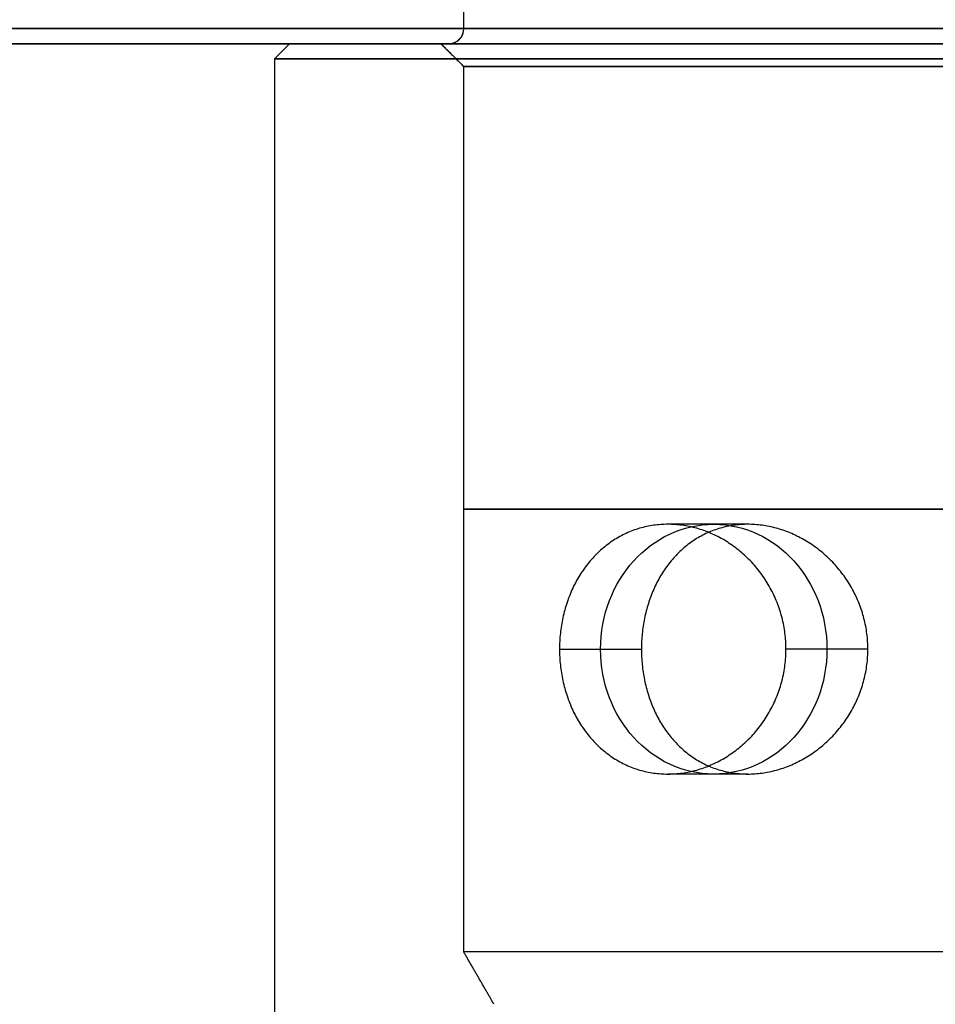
# Model space of a CAD drawing. Header units: centimetres. Extents: x -10 to 8.9, y -29.1 to -8.
# Tile 211 of 256: x -7.8 to -6.6, y -10 to -8.7. Entities that reach past the tile are written whole.
import ezdxf

# ---------------------------------------------------------------- set-up
doc = ezdxf.new("R2010")
doc.units = ezdxf.units.CM
doc.layers.add('Default', color=7, linetype='Continuous', true_color=0x000000)

msp = doc.modelspace()

# ---------------------------------------------------------------- linework, layer by layer
at = {"layer": 'Default'}
for p, q in [((-7.43, -8.705, 3.45), (-10.005, -8.705, 3.45)), ((-7.43, -8.705, 3.45), (-7.45, -8.725, 3.45)), ((-7.22, -8.705, 3.45), (-7.23, -8.705, 3.45)), ((-7.2, -8.735, 3.45), (-7.23, -8.705, 3.45)), ((-7.45, -8.725, 3.45), (-7.45, -25.205, 3.45)), ((-6.8247, -9.34, 2.8609), (-6.9304, -9.34, 2.6343)), ((-6.8247, -9.67, 2.8609), (-6.9304, -9.67, 2.6343))]:
    msp.add_line(p, q, dxfattribs=at)
at = {"layer": 'Default', "extrusion": (0, 1, 0)}
for centre, radius, start, end in [((6.55, 3.45, -8.685), 3.475, 0, 180), ((6.55, 3.45, -8.685), 3.475, 180, 0), ((6.55, 3.45, -8.685), 0.65, 180, 0), ((6.55, 3.45, -8.685), 0.65, 0, 180), ((6.55, 3.45, -8.705), 3.455, 0, 180), ((6.55, 3.45, -8.705), 3.455, 180, 0), ((6.55, 3.45, -8.705), 0.68, 360, 180), ((6.55, 3.45, -8.705), 0.68, 180, 360), ((6.55, 3.45, -8.735), 0.65, 0, 180), ((6.55, 3.45, -8.735), 0.65, 180, 0), ((6.55, 3.45, -9.32), 0.65, 180, 0), ((6.55, 3.45, -9.32), 0.65, 0, 180), ((6.55, 3.45, -9.905), 0.65, 180, 0)]:
    msp.add_arc(centre, radius, start, end, dxfattribs=at)
at = {"layer": 'Default'}
msp.add_arc((-7.22, -8.685, 3.45), 0.02, 270, 0, dxfattribs=at)
at = {"layer": 'Default', "extrusion": (-0.033106, 0, 0.999452)}
msp.add_arc((8.685, -7.1022, 3.665), 0.02, 0, 90, dxfattribs=at)
at = {"layer": 'Default', "extrusion": (0, -1, 0)}
for centre, radius, start, end in [((-6.55, 3.45, 8.705), 0.88, 90, 270), ((-6.55, 3.45, 8.705), 0.67, 0, 180), ((-6.55, 3.45, 8.705), 0.67, 180, 0), ((-6.55, 3.45, 8.705), 0.67, 180, 360), ((-6.55, 3.45, 9.905), 0.65, 0, 180)]:
    msp.add_arc(centre, radius, start, end, dxfattribs=at)
at = {"layer": 'Default', "extrusion": (-0.422618, 0, -0.906308)}
for start, end in [(90, 270), (270, 90)]:
    msp.add_arc((9.505, 7.3943, 0.3981), 0.165, start, end, dxfattribs=at)
at = {"layer": 'Default'}
for points, degree in [([(-7.2, -8.685, 3.45), (-7.2, -8.6175, 3.45), (-7.2, -8.55, 3.45)], 2), ([(-7.23, -8.705, 3.45), (-7.215, -8.72, 3.45), (-7.2, -8.735, 3.45)], 2), ([(-6.55, -8.725, 4.35), (-6.5625, -8.725, 4.35), (-6.5876, -8.725, 4.3495), (-6.6252, -8.725, 4.3471), (-6.6627, -8.725, 4.3432), (-6.7, -8.725, 4.3377), (-6.7371, -8.725, 4.3306), (-6.7738, -8.725, 4.322), (-6.8101, -8.725, 4.3119), (-6.846, -8.725, 4.3002), (-6.8813, -8.725, 4.2871), (-6.9161, -8.725, 4.2725), (-6.9502, -8.725, 4.2564), (-6.9836, -8.725, 4.2389), (-7.0163, -8.725, 4.2201), (-7.0481, -8.725, 4.1999), (-7.0791, -8.725, 4.1784), (-7.1092, -8.725, 4.1556), (-7.1382, -8.725, 4.1315), (-7.1662, -8.725, 4.1063), (-7.1932, -8.725, 4.0799), (-7.219, -8.725, 4.0524), (-7.2436, -8.725, 4.0239), (-7.2671, -8.725, 3.9943), (-7.2892, -8.725, 3.9638), (-7.3101, -8.725, 3.9324), (-7.3296, -8.725, 3.9002), (-7.3478, -8.725, 3.8671), (-7.3646, -8.725, 3.8334), (-7.3799, -8.725, 3.7989), (-7.3938, -8.725, 3.7639), (-7.4062, -8.725, 3.7282), (-7.4171, -8.725, 3.6921), (-7.4265, -8.725, 3.6556), (-7.4343, -8.725, 3.6187), (-7.4406, -8.725, 3.5816), (-7.4453, -8.725, 3.5441), (-7.4485, -8.725, 3.5066), (-7.4501, -8.725, 3.4689), (-7.4501, -8.725, 3.4312), (-7.4485, -8.725, 3.3935), (-7.4453, -8.725, 3.3559), (-7.4406, -8.725, 3.3185), (-7.4343, -8.725, 3.2813), (-7.4265, -8.725, 3.2445), (-7.4171, -8.725, 3.2079), (-7.4062, -8.725, 3.1718), (-7.3938, -8.725, 3.1362), (-7.3799, -8.725, 3.1011), (-7.3646, -8.725, 3.0667), (-7.3478, -8.725, 3.0329), (-7.3297, -8.725, 2.9999), (-7.3101, -8.725, 2.9676), (-7.2893, -8.725, 2.9362), (-7.2671, -8.725, 2.9057), (-7.2437, -8.725, 2.8762), (-7.219, -8.725, 2.8476), (-7.1932, -8.725, 2.8201), (-7.1663, -8.725, 2.7937), (-7.1383, -8.725, 2.7685), (-7.1092, -8.725, 2.7445), (-7.0792, -8.725, 2.7217), (-7.0482, -8.725, 2.7002), (-7.0164, -8.725, 2.6799), (-6.9837, -8.725, 2.6611), (-6.9503, -8.725, 2.6436), (-6.9162, -8.725, 2.6276), (-6.8814, -8.725, 2.613), (-6.8461, -8.725, 2.5998), (-6.8102, -8.725, 2.5882), (-6.7739, -8.725, 2.578), (-6.7371, -8.725, 2.5694), (-6.7001, -8.725, 2.5623), (-6.6628, -8.725, 2.5568), (-6.6253, -8.725, 2.5529), (-6.5877, -8.725, 2.5505), (-6.5626, -8.725, 2.55), (-6.55, -8.725, 2.55)], 3), ([(-7.2, -9.905, 3.45), (-7.2, -9.32, 3.45), (-7.2, -8.735, 3.45)], 2), ([(-6.7744, -9.505, 2.5784), (-6.7744, -9.5015, 2.5784), (-6.7746, -9.4945, 2.5785), (-6.7756, -9.484, 2.5787), (-6.7772, -9.4736, 2.5792), (-6.7795, -9.4634, 2.5798), (-6.7824, -9.4532, 2.5805), (-6.786, -9.4433, 2.5815), (-6.7902, -9.4336, 2.5826), (-6.795, -9.4242, 2.584), (-6.8003, -9.4151, 2.5855), (-6.8062, -9.4064, 2.5872), (-6.8126, -9.398, 2.5892), (-6.8195, -9.3902, 2.5913), (-6.8269, -9.3827, 2.5936), (-6.8346, -9.3758, 2.5962), (-6.8428, -9.3695, 2.5989), (-6.8513, -9.3637, 2.6019), (-6.86, -9.3585, 2.6051), (-6.869, -9.3539, 2.6084), (-6.8782, -9.35, 2.6119), (-6.8875, -9.3466, 2.6157), (-6.897, -9.344, 2.6195), (-6.9065, -9.342, 2.6236), (-6.916, -9.3406, 2.6278), (-6.9256, -9.34, 2.6321), (-6.9351, -9.34, 2.6365), (-6.9446, -9.3406, 2.6411), (-6.9539, -9.342, 2.6457), (-6.9631, -9.344, 2.6504), (-6.9722, -9.3466, 2.6552), (-6.9811, -9.35, 2.6599), (-6.9897, -9.3539, 2.6647), (-6.998, -9.3585, 2.6694), (-7.006, -9.3637, 2.6741), (-7.0137, -9.3695, 2.6787), (-7.0211, -9.3758, 2.6831), (-7.028, -9.3827, 2.6874), (-7.0346, -9.3902, 2.6916), (-7.0406, -9.398, 2.6955), (-7.0462, -9.4064, 2.6992), (-7.0514, -9.4151, 2.7026), (-7.056, -9.4242, 2.7057), (-7.0601, -9.4336, 2.7085), (-7.0636, -9.4433, 2.7109), (-7.0666, -9.4532, 2.7131), (-7.0691, -9.4634, 2.7148), (-7.0711, -9.4736, 2.7162), (-7.0724, -9.484, 2.7172), (-7.0733, -9.4945, 2.7177), (-7.0735, -9.5015, 2.7179), (-7.0735, -9.505, 2.7179)], 3), ([(-6.6662, -9.505, 2.8105), (-6.6662, -9.5016, 2.8105), (-6.6664, -9.4948, 2.8105), (-6.6673, -9.4846, 2.8107), (-6.669, -9.4745, 2.811), (-6.6712, -9.4644, 2.8114), (-6.6741, -9.4545, 2.812), (-6.6776, -9.4448, 2.8126), (-6.6817, -9.4352, 2.8135), (-6.6864, -9.4259, 2.8145), (-6.6917, -9.4169, 2.8156), (-6.6976, -9.4082, 2.817), (-6.704, -9.3999, 2.8185), (-6.7108, -9.392, 2.8202), (-6.7181, -9.3846, 2.8221), (-6.7258, -9.3777, 2.8242), (-6.7339, -9.3712, 2.8265), (-6.7423, -9.3654, 2.8291), (-6.751, -9.3601, 2.8318), (-6.7598, -9.3554, 2.8348), (-6.7689, -9.3513, 2.8379), (-6.7781, -9.3478, 2.8413), (-6.7874, -9.345, 2.8449), (-6.7967, -9.3428, 2.8486), (-6.806, -9.3412, 2.8525), (-6.8154, -9.3402, 2.8566), (-6.8247, -9.3399, 2.8609), (-6.834, -9.3402, 2.8653), (-6.8431, -9.3412, 2.8698), (-6.8521, -9.3428, 2.8745), (-6.861, -9.345, 2.8792), (-6.8697, -9.3478, 2.884), (-6.8782, -9.3513, 2.8889), (-6.8864, -9.3554, 2.8938), (-6.8944, -9.3601, 2.8987), (-6.902, -9.3654, 2.9036), (-6.9094, -9.3712, 2.9084), (-6.9163, -9.3777, 2.9131), (-6.9229, -9.3846, 2.9176), (-6.9291, -9.392, 2.922), (-6.9348, -9.3999, 2.9261), (-6.9401, -9.4082, 2.93), (-6.9449, -9.4169, 2.9337), (-6.9491, -9.4259, 2.937), (-6.9529, -9.4352, 2.94), (-6.9562, -9.4448, 2.9426), (-6.959, -9.4545, 2.9448), (-6.9613, -9.4644, 2.9467), (-6.9631, -9.4745, 2.9481), (-6.9643, -9.4846, 2.9492), (-6.9651, -9.4948, 2.9498), (-6.9652, -9.5016, 2.9499), (-6.9652, -9.505, 2.9499)], 3), ([(-7.0735, -9.505, 2.7179), (-7.0193, -9.505, 2.8339), (-6.9652, -9.505, 2.9499)], 2), ([(-7.0735, -9.505, 2.7179), (-7.0735, -9.5085, 2.7179), (-7.0733, -9.5155, 2.7177), (-7.0724, -9.526, 2.7172), (-7.0711, -9.5364, 2.7162), (-7.0691, -9.5466, 2.7148), (-7.0666, -9.5568, 2.7131), (-7.0636, -9.5667, 2.7109), (-7.0601, -9.5764, 2.7085), (-7.056, -9.5858, 2.7057), (-7.0514, -9.5949, 2.7026), (-7.0462, -9.6036, 2.6992), (-7.0406, -9.612, 2.6955), (-7.0346, -9.6198, 2.6916), (-7.028, -9.6273, 2.6874), (-7.0211, -9.6342, 2.6831), (-7.0137, -9.6405, 2.6787), (-7.006, -9.6463, 2.6741), (-6.998, -9.6515, 2.6694), (-6.9897, -9.6561, 2.6647), (-6.9811, -9.66, 2.6599), (-6.9722, -9.6634, 2.6552), (-6.9631, -9.666, 2.6504), (-6.9539, -9.668, 2.6457), (-6.9446, -9.6694, 2.6411), (-6.9351, -9.67, 2.6365), (-6.9256, -9.67, 2.6321), (-6.916, -9.6694, 2.6278), (-6.9065, -9.668, 2.6236), (-6.897, -9.666, 2.6195), (-6.8875, -9.6634, 2.6157), (-6.8782, -9.66, 2.6119), (-6.869, -9.6561, 2.6084), (-6.86, -9.6515, 2.6051), (-6.8513, -9.6463, 2.6019), (-6.8428, -9.6405, 2.5989), (-6.8346, -9.6342, 2.5962), (-6.8269, -9.6273, 2.5936), (-6.8195, -9.6198, 2.5913), (-6.8126, -9.612, 2.5892), (-6.8062, -9.6036, 2.5872), (-6.8003, -9.5949, 2.5855), (-6.795, -9.5858, 2.584), (-6.7902, -9.5764, 2.5826), (-6.786, -9.5667, 2.5815), (-6.7824, -9.5568, 2.5805), (-6.7795, -9.5466, 2.5798), (-6.7772, -9.5364, 2.5792), (-6.7756, -9.526, 2.5787), (-6.7746, -9.5155, 2.5785), (-6.7744, -9.5085, 2.5784), (-6.7744, -9.505, 2.5784)], 3), ([(-6.9652, -9.505, 2.9499), (-6.9652, -9.5084, 2.9499), (-6.9651, -9.5152, 2.9498), (-6.9643, -9.5254, 2.9492), (-6.9631, -9.5355, 2.9481), (-6.9613, -9.5456, 2.9467), (-6.959, -9.5555, 2.9448), (-6.9562, -9.5652, 2.9426), (-6.9529, -9.5748, 2.94), (-6.9491, -9.5841, 2.937), (-6.9449, -9.5931, 2.9337), (-6.9401, -9.6018, 2.93), (-6.9348, -9.6101, 2.9261), (-6.9291, -9.618, 2.922), (-6.9229, -9.6254, 2.9176), (-6.9163, -9.6323, 2.9131), (-6.9094, -9.6388, 2.9084), (-6.902, -9.6446, 2.9036), (-6.8944, -9.6499, 2.8987), (-6.8864, -9.6546, 2.8938), (-6.8782, -9.6587, 2.8889), (-6.8697, -9.6622, 2.884), (-6.861, -9.665, 2.8792), (-6.8521, -9.6672, 2.8745), (-6.8431, -9.6688, 2.8698), (-6.834, -9.6698, 2.8653), (-6.8247, -9.6701, 2.8609), (-6.8154, -9.6698, 2.8566), (-6.806, -9.6688, 2.8525), (-6.7967, -9.6672, 2.8486), (-6.7874, -9.665, 2.8449), (-6.7781, -9.6622, 2.8413), (-6.7689, -9.6587, 2.8379), (-6.7598, -9.6546, 2.8348), (-6.751, -9.6499, 2.8318), (-6.7423, -9.6446, 2.8291), (-6.7339, -9.6388, 2.8265), (-6.7258, -9.6323, 2.8242), (-6.7181, -9.6254, 2.8221), (-6.7108, -9.618, 2.8202), (-6.704, -9.6101, 2.8185), (-6.6976, -9.6018, 2.817), (-6.6917, -9.5931, 2.8156), (-6.6864, -9.5841, 2.8145), (-6.6817, -9.5748, 2.8135), (-6.6776, -9.5652, 2.8126), (-6.6741, -9.5555, 2.812), (-6.6712, -9.5456, 2.8114), (-6.669, -9.5355, 2.811), (-6.6673, -9.5254, 2.8107), (-6.6664, -9.5152, 2.8105), (-6.6662, -9.5084, 2.8105), (-6.6662, -9.505, 2.8105)], 3), ([(-6.6662, -9.505, 2.8105), (-6.7203, -9.505, 2.6944), (-6.7744, -9.505, 2.5784)], 2), ([(-7.16, -9.9743, 3.45), (-7.18, -9.9396, 3.45), (-7.2, -9.905, 3.45)], 2)]:
    msp.add_open_spline(points, degree=degree, dxfattribs=at)

doc.saveas('drawing.dxf')
